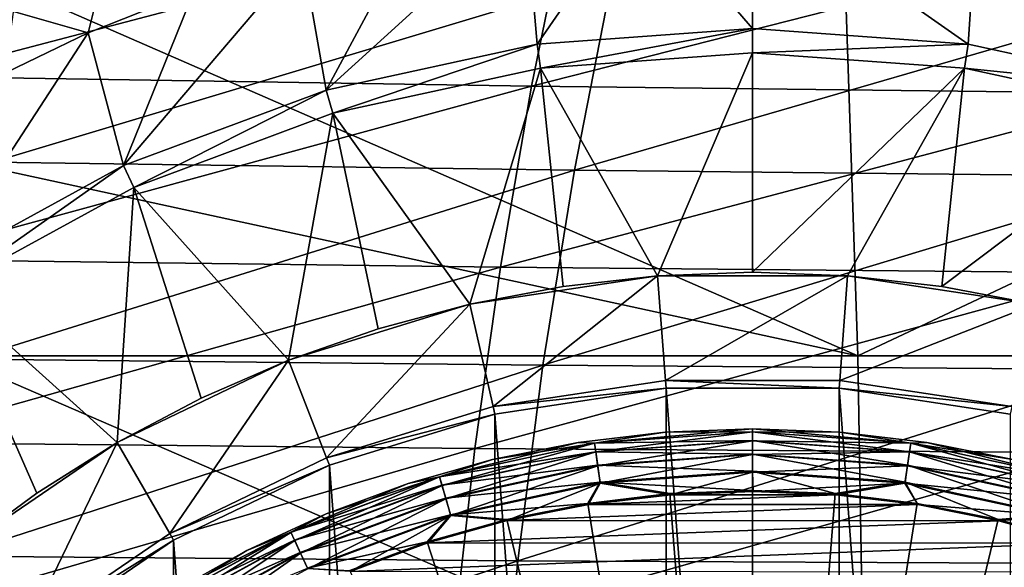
# Model space of a CAD drawing. Header units: metres. Extents: x -59 to 113, y -107 to 107.
# Tile 158 of 192: x 42 to 50, y 8 to 12. Entities that reach past the tile are written whole.
import ezdxf

# ---------------------------------------------------------------- set-up
doc = ezdxf.new("R2010")
doc.units = ezdxf.units.M
doc.layers.add('solid_20_382_333_XXX', color=7, linetype='CONTINUOUS')

msp = doc.modelspace()

# ---------------------------------------------------------------- linework, layer by layer
at = {"layer": 'solid_20_382_333_XXX'}
for points in [[(41.33234, 11.71069, 27.173502), (41.536518, 13.168791, 27.274988), (46.528297, 13.076337, 27.313337)], [(46.278938, 11.970403, -55), (46.185459, 13.050788, -55), (47.090584, 13.144902, -55)], [(47.99995, 12.093497, -55), (46.278938, 11.970403, -55), (47.090584, 13.144902, -55)], [(47.99995, 12.093497, -55), (47.090584, 13.144902, -55), (48, 13.176327, -55)], [(49.720947, 11.970419, -55), (47.99995, 12.093497, -55), (48, 13.176327, -55)], [(49.720947, 11.970419, -55), (48, 13.176327, -55), (49.794159, 13.053605, -55)], [(41.33234, 11.71069, 27.173502), (46.528297, 13.076337, 27.313337), (46.234989, 11.634294, 27.217308)], [(46.234989, 11.634294, 27.217308), (46.528297, 13.076337, 27.313337), (51.606358, 13.000532, 27.366379)], [(44.592907, 11.603635, -55), (45.28891, 12.894402, -55), (46.185459, 13.050788, -55)], [(46.278938, 11.970403, -55), (44.592907, 11.603635, -55), (46.185459, 13.050788, -55)], [(46.234989, 11.634294, 27.217308), (51.606358, 13.000532, 27.366379), (51.22871, 11.575367, 27.277592)], [(51.407013, 11.603659, -55), (49.720947, 11.970419, -55), (49.794159, 13.053605, -55)], [(51.407013, 11.603659, -55), (49.794159, 13.053605, -55), (51.554886, 12.687723, -55)], [(44.592907, 11.603635, -55), (44.405491, 12.676553, -55), (45.28891, 12.894402, -55)], [(42.976097, 11.000591, -55), (43.538979, 12.398178, -55), (44.405491, 12.676553, -55)], [(44.592907, 11.603635, -55), (42.976097, 11.000591, -55), (44.405491, 12.676553, -55)], [(48.840176, 9.482673, -23.577995), (41.591419, 12.644617, -23.438208), (41.591419, 11.055748, -23.438208)], [(48.735359, 12.644617, -23.577194), (41.591419, 12.644617, -23.438208), (48.840176, 9.482673, -23.577995)], [(42.143604, 12.595835, 31.832302), (41.925903, 11.027164, 31.935442), (46.881245, 12.515496, 31.792044)], [(42.694016, 12.060766, -55), (42.077763, 12.236198, -52.631134), (42.836514, 12.638369, -52.299656)], [(42.694016, 12.060766, -55), (42.836514, 12.638369, -52.299656), (43.538979, 12.398178, -55)], [(55.559467, 12.644617, -23.741938), (48.735359, 12.644617, -23.577194), (48.840176, 9.482673, -23.577995)], [(55.559467, 12.644617, -23.741938), (48.840176, 9.482673, -23.577995), (55.759727, 9.482673, -23.744137)], [(41.925903, 11.027164, 31.935442), (46.576965, 10.962809, 31.889629), (46.881245, 12.515496, 31.792044)], [(46.881245, 12.515496, 31.792044), (46.576965, 10.962809, 31.889629), (51.701805, 12.45032, 31.737581)], [(42.391476, 12.484605, -52.207325), (41.142033, 11.736467, -52.754177), (41.763718, 12.255225, -52.178562)], [(41.335613, 11.779553, -52.970951), (41.142033, 11.736467, -52.754177), (42.391476, 12.484605, -52.207325)], [(42.077763, 12.236198, -52.631134), (41.335613, 11.779553, -52.970951), (42.391476, 12.484605, -52.207325)], [(46.576965, 10.962809, 31.889629), (51.314243, 10.914125, 31.827974), (51.701805, 12.45032, 31.737581)], [(42.976097, 11.000591, -55), (42.694016, 12.060766, -55), (43.538979, 12.398178, -55)], [(41.874134, 11.665735, -55), (42.077763, 12.236198, -52.631134), (42.694016, 12.060766, -55)], [(41.461693, 10.173646, -55), (41.874134, 11.665735, -55), (42.694016, 12.060766, -55)], [(42.976097, 11.000591, -55), (41.461693, 10.173646, -55), (42.694016, 12.060766, -55)], [(46.278957, 11.970407, -55.227642), (46.278938, 11.970403, -55), (47.99995, 12.093497, -55)], [(48, 12.093496, -55.227642), (46.278957, 11.970407, -55.227642), (47.99995, 12.093497, -55)], [(46.306454, 11.778875, -55.421139), (46.278957, 11.970407, -55.227642), (48, 12.093496, -55.227642)], [(46.306454, 11.778875, -55.421139), (48, 12.093496, -55.227642), (48, 11.9, -55.421139)], [(48, 12.093496, -55.227642), (47.99995, 12.093497, -55), (49.720947, 11.970419, -55)], [(49.721043, 11.970407, -55.227642), (48, 12.093496, -55.227642), (49.720947, 11.970419, -55)], [(48, 11.9, -55.421139), (48, 12.093496, -55.227642), (49.721043, 11.970407, -55.227642)], [(46.278957, 11.970407, -55.227642), (44.592846, 11.603618, -55.227642), (46.278938, 11.970403, -55)], [(44.647381, 11.417967, -55.421139), (44.592846, 11.603618, -55.227642), (46.278957, 11.970407, -55.227642)], [(44.592846, 11.603618, -55.227642), (44.592907, 11.603635, -55), (46.278938, 11.970403, -55)], [(46.306454, 11.778875, -55.421139), (44.647381, 11.417967, -55.421139), (46.278957, 11.970407, -55.227642)], [(49.693546, 11.778875, -55.421139), (48, 11.9, -55.421139), (49.721043, 11.970407, -55.227642)], [(49.693546, 11.778875, -55.421139), (49.721043, 11.970407, -55.227642), (51.407154, 11.603618, -55.227642)], [(49.721043, 11.970407, -55.227642), (49.720947, 11.970419, -55), (51.407013, 11.603659, -55)], [(51.407154, 11.603618, -55.227642), (49.721043, 11.970407, -55.227642), (51.407013, 11.603659, -55)], [(46.306488, 11.77888, -65.25), (46.306454, 11.778875, -55.421139), (48, 11.9, -55.421139)], [(48, 11.9, -65.25), (46.306488, 11.77888, -65.25), (48, 11.9, -55.421139)], [(47.24144, 10.121614, -67), (46.306488, 11.77888, -65.25), (48, 11.9, -65.25)], [(48, 10.15, -67), (47.24144, 10.121614, -67), (48, 11.9, -65.25)], [(48, 11.9, -65.25), (48, 11.9, -55.421139), (49.693546, 11.778875, -55.421139)], [(49.693512, 11.77888, -65.25), (48, 11.9, -65.25), (49.693546, 11.778875, -55.421139)], [(48, 10.15, -67), (48, 11.9, -65.25), (49.693512, 11.77888, -65.25)], [(46.306488, 11.77888, -65.25), (44.647335, 11.417953, -65.25), (46.306454, 11.778875, -55.421139)], [(45.741444, 9.895525, -67), (44.647335, 11.417953, -65.25), (46.306488, 11.77888, -65.25)], [(44.647335, 11.417953, -65.25), (44.647381, 11.417967, -55.421139), (46.306454, 11.778875, -55.421139)], [(46.487255, 10.036638, -67), (45.741444, 9.895525, -67), (46.306488, 11.77888, -65.25)], [(47.24144, 10.121614, -67), (46.487255, 10.036638, -67), (46.306488, 11.77888, -65.25)], [(48.75856, 10.121614, -67), (48, 10.15, -67), (49.693512, 11.77888, -65.25)], [(49.512745, 10.036638, -67), (48.75856, 10.121614, -67), (49.693512, 11.77888, -65.25)], [(49.512745, 10.036638, -67), (49.693512, 11.77888, -65.25), (51.352665, 11.417953, -65.25)], [(49.693512, 11.77888, -65.25), (49.693546, 11.778875, -55.421139), (51.352619, 11.417967, -55.421139)], [(51.352665, 11.417953, -65.25), (49.693512, 11.77888, -65.25), (51.352619, 11.417967, -55.421139)], [(51.352619, 11.417967, -55.421139), (49.693546, 11.778875, -55.421139), (51.407154, 11.603618, -55.227642)], [(41.161427, 10.251313, 27.084068), (41.33234, 11.71069, 27.173502), (46.234989, 11.634294, 27.217308)], [(41.161427, 10.251313, 27.084068), (46.234989, 11.634294, 27.217308), (45.985676, 10.189529, 27.132736)], [(42.976173, 11.000627, -55.227642), (42.976097, 11.000591, -55), (44.592907, 11.603635, -55)], [(44.592846, 11.603618, -55.227642), (42.976173, 11.000627, -55.227642), (44.592907, 11.603635, -55)], [(43.056561, 10.824621, -55.421139), (42.976173, 11.000627, -55.227642), (44.592846, 11.603618, -55.227642)], [(44.647381, 11.417967, -55.421139), (43.056561, 10.824621, -55.421139), (44.592846, 11.603618, -55.227642)], [(45.985676, 10.189529, 27.132736), (46.234989, 11.634294, 27.217308), (51.22871, 11.575367, 27.277592)], [(45.985676, 10.189529, 27.132736), (51.22871, 11.575367, 27.277592), (50.902184, 10.145367, 27.199396)], [(43.056602, 10.824639, -65.25), (43.056561, 10.824621, -55.421139), (44.647381, 11.417967, -55.421139)], [(44.647335, 11.417953, -65.25), (43.056602, 10.824639, -65.25), (44.647381, 11.417967, -55.421139)], [(44.291798, 9.448373, -67), (43.056602, 10.824639, -65.25), (44.647335, 11.417953, -65.25)], [(45.008205, 9.699056, -67), (44.291798, 9.448373, -67), (44.647335, 11.417953, -65.25)], [(45.741444, 9.895525, -67), (45.008205, 9.699056, -67), (44.647335, 11.417953, -65.25)], [(50.258556, 9.895525, -67), (49.512745, 10.036638, -67), (51.352665, 11.417953, -65.25)], [(48.840176, 9.482673, -23.577995), (41.591419, 11.055748, -23.438208), (41.591419, 9.482673, -23.438208)], [(41.925903, 11.027164, 31.935442), (41.748734, 9.456836, 32.024681), (46.576965, 10.962809, 31.889629)], [(41.461754, 10.173692, -55.227642), (41.461693, 10.173646, -55), (42.976097, 11.000591, -55)], [(42.976173, 11.000627, -55.227642), (41.461754, 10.173692, -55.227642), (42.976097, 11.000591, -55)], [(41.566376, 10.010917, -55.421139), (41.461754, 10.173692, -55.227642), (42.976173, 11.000627, -55.227642)], [(43.056561, 10.824621, -55.421139), (41.566376, 10.010917, -55.421139), (42.976173, 11.000627, -55.227642)], [(41.748734, 9.456836, 32.024681), (46.324696, 9.406764, 31.974007), (46.576965, 10.962809, 31.889629)], [(46.576965, 10.962809, 31.889629), (46.324696, 9.406764, 31.974007), (51.314243, 10.914125, 31.827974)], [(46.324696, 9.406764, 31.974007), (50.986244, 9.37219, 31.906141), (51.314243, 10.914125, 31.827974)], [(43.056602, 10.824639, -65.25), (41.566368, 10.010914, -65.25), (43.056561, 10.824621, -55.421139)], [(42.924995, 8.790154, -67), (41.566368, 10.010914, -65.25), (43.056602, 10.824639, -65.25)], [(41.566368, 10.010914, -65.25), (41.566376, 10.010917, -55.421139), (43.056561, 10.824621, -55.421139)], [(43.596096, 9.144841, -67), (42.924995, 8.790154, -67), (43.056602, 10.824639, -65.25)], [(44.291798, 9.448373, -67), (43.596096, 9.144841, -67), (43.056602, 10.824639, -65.25)], [(41.023781, 8.790663, 27.006685), (41.161427, 10.251313, 27.084068), (45.985676, 10.189529, 27.132736)], [(41.023781, 8.790663, 27.006685), (45.985676, 10.189529, 27.132736), (45.780361, 8.742044, 27.059622)], [(45.780361, 8.742044, 27.059622), (45.985676, 10.189529, 27.132736), (50.902184, 10.145367, 27.199396)], [(47.24144, 10.121614, -75.099998), (47.24144, 10.121614, -67), (48, 10.15, -67)], [(47.24144, 10.121614, -75.099998), (48, 10.15, -67), (48.75856, 10.121614, -67)], [(45.741444, 9.895525, -75.099998), (46.487255, 10.036638, -67), (47.24144, 10.121614, -67)], [(47.24144, 10.121614, -75.099998), (45.741444, 9.895525, -75.099998), (47.24144, 10.121614, -67)], [(45.927792, 9.078815, -75.937698), (45.741444, 9.895525, -75.099998), (47.24144, 10.121614, -75.099998)], [(45.780361, 8.742044, 27.059622), (50.902184, 10.145367, 27.199396), (50.626778, 8.710532, 27.131788)], [(47.304089, 9.28626, -75.937698), (45.927792, 9.078815, -75.937698), (47.24144, 10.121614, -75.099998)], [(48.75856, 10.121614, -75.099998), (47.24144, 10.121614, -75.099998), (48.75856, 10.121614, -67)], [(47.304089, 9.28626, -75.937698), (47.24144, 10.121614, -75.099998), (48.75856, 10.121614, -75.099998)], [(48.695911, 9.28626, -75.937698), (47.304089, 9.28626, -75.937698), (48.75856, 10.121614, -75.099998)], [(48.695911, 9.28626, -75.937698), (48.75856, 10.121614, -75.099998), (50.258556, 9.895525, -75.099998)], [(48.75856, 10.121614, -75.099998), (48.75856, 10.121614, -67), (49.512745, 10.036638, -67)], [(48.75856, 10.121614, -75.099998), (49.512745, 10.036638, -67), (50.258556, 9.895525, -67)], [(50.258556, 9.895525, -75.099998), (48.75856, 10.121614, -75.099998), (50.258556, 9.895525, -67)], [(42.28231, 8.38633, -67), (41.671555, 7.935572, -67), (41.566368, 10.010914, -65.25)], [(42.924995, 8.790154, -67), (42.28231, 8.38633, -67), (41.566368, 10.010914, -65.25)], [(45.741444, 9.895525, -75.099998), (45.741444, 9.895525, -67), (46.487255, 10.036638, -67)], [(44.291798, 9.448373, -75.099998), (45.008205, 9.699056, -67), (45.741444, 9.895525, -67)], [(45.741444, 9.895525, -75.099998), (44.291798, 9.448373, -75.099998), (45.741444, 9.895525, -67)], [(44.597862, 8.668586, -75.937698), (44.291798, 9.448373, -75.099998), (45.741444, 9.895525, -75.099998)], [(45.927792, 9.078815, -75.937698), (44.597862, 8.668586, -75.937698), (45.741444, 9.895525, -75.099998)], [(50.072208, 9.078815, -75.937698), (48.695911, 9.28626, -75.937698), (50.258556, 9.895525, -75.099998)], [(44.291798, 9.448373, -75.099998), (44.291798, 9.448373, -67), (45.008205, 9.699056, -67)], [(48.893719, 6.320729, -23.577755), (41.591419, 9.482673, -23.438208), (41.591419, 6.320729, -23.438208)], [(48.840176, 9.482673, -23.577995), (41.591419, 9.482673, -23.438208), (48.893719, 6.320729, -23.577755)], [(41.748734, 9.456836, 32.024681), (41.612099, 7.884846, 32.100021), (46.324696, 9.406764, 31.974007)], [(42.924995, 8.790154, -75.099998), (43.596096, 9.144841, -67), (44.291798, 9.448373, -67)], [(44.291798, 9.448373, -75.099998), (42.924995, 8.790154, -75.099998), (44.291798, 9.448373, -67)], [(43.343826, 8.064673, -75.937698), (42.924995, 8.790154, -75.099998), (44.291798, 9.448373, -75.099998)], [(44.597862, 8.668586, -75.937698), (43.343826, 8.064673, -75.937698), (44.291798, 9.448373, -75.099998)], [(55.759727, 9.482673, -23.744137), (48.840176, 9.482673, -23.577995), (48.893719, 6.320729, -23.577755)], [(55.759727, 9.482673, -23.744137), (48.893719, 6.320729, -23.577755), (55.861973, 6.320729, -23.743923)], [(41.612099, 7.884846, 32.100021), (46.124428, 7.847363, 32.045174), (46.324696, 9.406764, 31.974007)], [(46.324696, 9.406764, 31.974007), (46.124428, 7.847363, 32.045174), (50.986244, 9.37219, 31.906141)], [(46.124428, 7.847363, 32.045174), (50.717808, 7.824512, 31.972084), (50.986244, 9.37219, 31.906141)], [(45.927784, 9.078813, -76), (45.927792, 9.078815, -75.937698), (47.304089, 9.28626, -75.937698)], [(45.927784, 9.078813, -76), (47.304089, 9.28626, -75.937698), (47.304096, 9.286258, -76)], [(45.927784, 9.078813, -76), (47.304096, 9.286258, -76), (47.308758, 9.224133, -76)], [(47.304096, 9.286258, -76), (47.304089, 9.28626, -75.937698), (48.695911, 9.28626, -75.937698)], [(47.304096, 9.286258, -76), (48.695911, 9.28626, -75.937698), (48.695904, 9.286258, -76)], [(47.304096, 9.286258, -76), (48.691242, 9.224133, -76), (47.308758, 9.224133, -76)], [(47.304096, 9.286258, -76), (48.695904, 9.286258, -76), (48.691242, 9.224133, -76)], [(48.695904, 9.286258, -76), (50.072216, 9.078813, -76), (48.691242, 9.224133, -76)], [(48.695904, 9.286258, -76), (48.695911, 9.28626, -75.937698), (50.072208, 9.078815, -75.937698)], [(48.695904, 9.286258, -76), (50.072208, 9.078815, -75.937698), (50.072216, 9.078813, -76)], [(45.927784, 9.078813, -76), (47.308758, 9.224133, -76), (45.941677, 9.018082, -76)], [(45.941708, 9.018089, -77), (45.941677, 9.018082, -76), (47.308758, 9.224133, -76)], [(47.308781, 9.224136, -77), (45.941708, 9.018089, -77), (47.308758, 9.224133, -76)], [(47.308731, -9.224132, -77), (45.941708, 9.018089, -77), (47.308781, 9.224136, -77)], [(47.308731, -9.224132, -77), (47.308781, 9.224136, -77), (48.691219, -9.224136, -77)], [(47.308781, 9.224136, -77), (47.308758, 9.224133, -76), (48.691242, 9.224133, -76)], [(48.691269, 9.224132, -77), (47.308781, 9.224136, -77), (48.691242, 9.224133, -76)], [(48.691219, -9.224136, -77), (47.308781, 9.224136, -77), (48.691269, 9.224132, -77)], [(48.691219, -9.224136, -77), (48.691269, 9.224132, -77), (50.058292, -9.018089, -77)], [(48.691269, 9.224132, -77), (48.691242, 9.224133, -76), (50.058323, 9.018082, -76)], [(50.072216, 9.078813, -76), (50.058323, 9.018082, -76), (48.691242, 9.224133, -76)], [(50.058357, 9.018075, -77), (48.691269, 9.224132, -77), (50.058323, 9.018082, -76)], [(50.058292, -9.018089, -77), (48.691269, 9.224132, -77), (50.058357, 9.018075, -77)], [(42.924995, 8.790154, -75.099998), (42.924995, 8.790154, -67), (43.596096, 9.144841, -67)], [(44.59787, 8.668589, -76), (44.597862, 8.668586, -75.937698), (45.927792, 9.078815, -75.937698)], [(44.59787, 8.668589, -76), (45.927792, 9.078815, -75.937698), (45.927784, 9.078813, -76)], [(44.59787, 8.668589, -76), (45.927784, 9.078813, -76), (45.941677, 9.018082, -76)], [(44.59787, 8.668589, -76), (45.941677, 9.018082, -76), (44.620605, 8.610587, -76)], [(44.620625, 8.610594, -77), (44.620605, 8.610587, -76), (45.941677, 9.018082, -76)], [(45.941708, 9.018089, -77), (44.620625, 8.610594, -77), (45.941677, 9.018082, -76)], [(45.941643, -9.018075, -77), (44.620625, 8.610594, -77), (45.941708, 9.018089, -77)], [(45.941643, -9.018075, -77), (45.941708, 9.018089, -77), (47.308731, -9.224132, -77)], [(46.736858, 8.785332, -18.854061), (47.301708, 8.872563, -18.700001), (47.999992, 8.9, -18.700001)], [(48, 8.875673, -18.854061), (46.736858, 8.785332, -18.854061), (47.999992, 8.9, -18.700001)], [(47.999992, 8.9, -1.691349), (47.999992, 8.9, -18.700001), (47.301708, 8.872563, -18.700001)], [(47.301708, 8.872563, -1.691349), (47.999992, 8.9, -1.691349), (47.301708, 8.872563, -18.700001)], [(48, 8.876064, -1.538501), (47.999992, 8.9, -1.691349), (47.301708, 8.872563, -1.691349)], [(48, 8.875673, -18.854061), (47.999992, 8.9, -18.700001), (48.698277, 8.872565, -18.700001)], [(48.698277, 8.872565, -1.691349), (48.698277, 8.872565, -18.700001), (47.999992, 8.9, -18.700001)], [(47.999992, 8.9, -1.691349), (48.698277, 8.872565, -1.691349), (47.999992, 8.9, -18.700001)], [(49.263195, 8.785719, -1.538501), (48.698277, 8.872565, -1.691349), (47.999992, 8.9, -1.691349)], [(48, 8.876064, -1.538501), (49.263195, 8.785719, -1.538501), (47.999992, 8.9, -1.691349)], [(46.736858, 8.785332, -18.854061), (46.607727, 8.790425, -18.700001), (47.301708, 8.872563, -18.700001)], [(47.301708, 8.872563, -1.691349), (47.301708, 8.872563, -18.700001), (46.607727, 8.790425, -18.700001)], [(46.607727, 8.790425, -1.691349), (47.301708, 8.872563, -1.691349), (46.607727, 8.790425, -18.700001)], [(46.736805, 8.785719, -1.538501), (47.301708, 8.872563, -1.691349), (46.607727, 8.790425, -1.691349)], [(46.736805, 8.785719, -1.538501), (48, 8.876064, -1.538501), (47.301708, 8.872563, -1.691349)], [(48, 8.80646, -1.400161), (48, 8.876064, -1.538501), (46.736805, 8.785719, -1.538501)], [(46.74696, 8.715074, -18.993639), (46.736858, 8.785332, -18.854061), (48, 8.875673, -18.854061)], [(48, 8.804693, -18.993639), (46.74696, 8.715074, -18.993639), (48, 8.875673, -18.854061)], [(49.253288, 8.716823, -1.400161), (49.263195, 8.785719, -1.538501), (48, 8.876064, -1.538501)], [(49.253288, 8.716823, -1.400161), (48, 8.876064, -1.538501), (48, 8.80646, -1.400161)], [(49.263142, 8.785332, -18.854061), (48, 8.875673, -18.854061), (48.698277, 8.872565, -18.700001)], [(48, 8.804693, -18.993639), (48, 8.875673, -18.854061), (49.263142, 8.785332, -18.854061)], [(49.263142, 8.785332, -18.854061), (48.698277, 8.872565, -18.700001), (49.392258, 8.790427, -18.700001)], [(49.392258, 8.790427, -1.691349), (49.392258, 8.790427, -18.700001), (48.698277, 8.872565, -18.700001)], [(48.698277, 8.872565, -1.691349), (49.392258, 8.790427, -1.691349), (48.698277, 8.872565, -18.700001)], [(49.263195, 8.785719, -1.538501), (49.392258, 8.790427, -1.691349), (48.698277, 8.872565, -1.691349)], [(40.919399, 7.328738, 26.941357), (41.023781, 8.790663, 27.006685), (45.780361, 8.742044, 27.059622)], [(40.919399, 7.328738, 26.941357), (45.780361, 8.742044, 27.059622), (45.619038, 7.291839, 26.997967)], [(41.671555, 7.935572, -75.099998), (42.28231, 8.38633, -67), (42.924995, 8.790154, -67)], [(42.924995, 8.790154, -75.099998), (41.671555, 7.935572, -75.099998), (42.924995, 8.790154, -67)], [(42.193867, 7.280641, -75.937698), (41.671555, 7.935572, -75.099998), (42.924995, 8.790154, -75.099998)], [(43.343826, 8.064673, -75.937698), (42.193867, 7.280641, -75.937698), (42.924995, 8.790154, -75.099998)], [(45.499325, 8.516521, -1.538501), (46.736805, 8.785719, -1.538501), (45.922329, 8.654091, -1.691349)], [(46.746712, 8.716823, -1.400161), (46.736805, 8.785719, -1.538501), (45.499325, 8.516521, -1.538501)], [(45.499435, 8.516147, -18.854061), (45.922329, 8.654091, -18.700001), (46.607727, 8.790425, -18.700001)], [(46.736858, 8.785332, -18.854061), (45.499435, 8.516147, -18.854061), (46.607727, 8.790425, -18.700001)], [(45.519432, 8.448041, -18.993639), (45.499435, 8.516147, -18.854061), (46.736858, 8.785332, -18.854061)], [(46.74696, 8.715074, -18.993639), (45.519432, 8.448041, -18.993639), (46.736858, 8.785332, -18.854061)], [(45.619038, 7.291839, 26.997967), (45.780361, 8.742044, 27.059622), (50.626778, 8.710532, 27.131788)], [(46.607727, 8.790425, -1.691349), (46.607727, 8.790425, -18.700001), (45.922329, 8.654091, -18.700001)], [(45.922329, 8.654091, -1.691349), (46.607727, 8.790425, -1.691349), (45.922329, 8.654091, -18.700001)], [(46.736805, 8.785719, -1.538501), (46.607727, 8.790425, -1.691349), (45.922329, 8.654091, -1.691349)], [(48, 8.80646, -1.400161), (46.736805, 8.785719, -1.538501), (46.746712, 8.716823, -1.400161)], [(48, 8.80646, -1.400161), (46.746712, 8.716823, -1.400161), (48, 8.697863, -1.289755)], [(46.762711, 8.605527, -19.104416), (46.74696, 8.715074, -18.993639), (48, 8.804693, -18.993639)], [(48, 8.694019, -19.104416), (46.762711, 8.605527, -19.104416), (48, 8.804693, -18.993639)], [(48, 8.80646, -1.400161), (48, 8.697863, -1.289755), (49.237835, 8.609331, -1.289755)], [(49.253288, 8.716823, -1.400161), (48, 8.80646, -1.400161), (49.237835, 8.609331, -1.289755)], [(49.25304, 8.715074, -18.993639), (48, 8.804693, -18.993639), (49.263142, 8.785332, -18.854061)], [(48, 8.694019, -19.104416), (48, 8.804693, -18.993639), (49.25304, 8.715074, -18.993639)], [(49.25304, 8.715074, -18.993639), (49.263142, 8.785332, -18.854061), (50.500565, 8.516147, -18.854061)], [(50.481068, 8.449737, -1.400161), (49.263195, 8.785719, -1.538501), (49.253288, 8.716823, -1.400161)], [(49.263142, 8.785332, -18.854061), (49.392258, 8.790427, -18.700001), (50.077656, 8.654095, -18.700001)], [(50.500565, 8.516147, -18.854061), (49.263142, 8.785332, -18.854061), (50.077656, 8.654095, -18.700001)], [(49.263195, 8.785719, -1.538501), (50.500675, 8.516521, -1.538501), (49.392258, 8.790427, -1.691349)], [(50.481068, 8.449737, -1.400161), (50.500675, 8.516521, -1.538501), (49.263195, 8.785719, -1.538501)], [(50.077656, 8.654095, -1.691349), (50.077656, 8.654095, -18.700001), (49.392258, 8.790427, -18.700001)], [(49.392258, 8.790427, -1.691349), (50.077656, 8.654095, -1.691349), (49.392258, 8.790427, -18.700001)], [(50.500675, 8.516521, -1.538501), (50.077656, 8.654095, -1.691349), (49.392258, 8.790427, -1.691349)], [(43.343849, 8.064685, -76), (43.343826, 8.064673, -75.937698), (44.597862, 8.668586, -75.937698)], [(43.343849, 8.064685, -76), (44.597862, 8.668586, -75.937698), (44.59787, 8.668589, -76)], [(43.343849, 8.064685, -76), (44.59787, 8.668589, -76), (44.620605, 8.610587, -76)], [(45.499435, 8.516147, -18.854061), (45.249744, 8.464401, -18.700001), (45.922329, 8.654091, -18.700001)], [(45.922329, 8.654091, -1.691349), (45.922329, 8.654091, -18.700001), (45.249744, 8.464401, -18.700001)], [(45.249744, 8.464401, -1.691349), (45.922329, 8.654091, -1.691349), (45.249744, 8.464401, -18.700001)], [(45.499325, 8.516521, -1.538501), (45.922329, 8.654091, -1.691349), (45.249744, 8.464401, -1.691349)], [(46.746712, 8.716823, -1.400161), (45.499325, 8.516521, -1.538501), (45.518932, 8.449737, -1.400161)], [(46.746712, 8.716823, -1.400161), (45.518932, 8.449737, -1.400161), (46.762165, 8.609331, -1.289755)], [(45.550613, 8.341851, -19.104416), (45.519432, 8.448041, -18.993639), (46.74696, 8.715074, -18.993639)], [(46.762711, 8.605527, -19.104416), (45.550613, 8.341851, -19.104416), (46.74696, 8.715074, -18.993639)], [(45.619038, 7.291839, 26.997967), (50.626778, 8.710532, 27.131788), (50.402493, 7.270863, 27.074772)], [(46.746712, 8.716823, -1.400161), (46.762165, 8.609331, -1.289755), (48, 8.697863, -1.289755)], [(48, 8.697863, -1.289755), (46.762165, 8.609331, -1.289755), (48, 8.560692, -1.217874)], [(48, 8.694019, -19.104416), (46.782566, 8.467436, -19.175528), (46.762711, 8.605527, -19.104416)], [(48, 8.694019, -19.104416), (48, 8.554508, -19.175528), (46.782566, 8.467436, -19.175528)], [(49.237289, 8.605527, -19.104416), (48, 8.694019, -19.104416), (49.25304, 8.715074, -18.993639)], [(48, 8.697863, -1.289755), (48, 8.560692, -1.217874), (49.218315, 8.473557, -1.217874)], [(49.237835, 8.609331, -1.289755), (48, 8.697863, -1.289755), (49.218315, 8.473557, -1.217874)], [(49.237289, 8.605527, -19.104416), (48, 8.554508, -19.175528), (48, 8.694019, -19.104416)], [(49.237289, 8.605527, -19.104416), (49.25304, 8.715074, -18.993639), (50.480568, 8.448041, -18.993639)], [(49.253288, 8.716823, -1.400161), (49.237835, 8.609331, -1.289755), (50.45047, 8.345538, -1.289755)], [(50.480568, 8.448041, -18.993639), (49.25304, 8.715074, -18.993639), (50.500565, 8.516147, -18.854061)], [(50.481068, 8.449737, -1.400161), (49.253288, 8.716823, -1.400161), (50.45047, 8.345538, -1.289755)], [(43.343849, 8.064685, -76), (44.620605, 8.610587, -76), (43.374962, 8.010709, -76)], [(43.374985, 8.010722, -77), (43.374962, 8.010709, -76), (44.620605, 8.610587, -76)], [(44.620625, 8.610594, -77), (43.374985, 8.010722, -77), (44.620605, 8.610587, -76)], [(44.620586, -8.610579, -77), (43.374985, 8.010722, -77), (44.620625, 8.610594, -77)], [(44.620586, -8.610579, -77), (44.620625, 8.610594, -77), (45.941643, -9.018075, -77)], [(45.518932, 8.449737, -1.400161), (45.54953, 8.345538, -1.289755), (46.762165, 8.609331, -1.289755)], [(46.762165, 8.609331, -1.289755), (45.54953, 8.345538, -1.289755), (46.781685, 8.473557, -1.217874)], [(46.762711, 8.605527, -19.104416), (45.589916, 8.207991, -19.175528), (45.550613, 8.341851, -19.104416)], [(46.762711, 8.605527, -19.104416), (46.782566, 8.467436, -19.175528), (45.589916, 8.207991, -19.175528)], [(46.762165, 8.609331, -1.289755), (46.781685, 8.473557, -1.217874), (48, 8.560692, -1.217874)], [(49.237289, 8.605527, -19.104416), (49.217434, 8.467436, -19.175528), (48, 8.554508, -19.175528)], [(50.449387, 8.341851, -19.104416), (49.217434, 8.467436, -19.175528), (49.237289, 8.605527, -19.104416)], [(49.237835, 8.609331, -1.289755), (49.218315, 8.473557, -1.217874), (50.411827, 8.213923, -1.217874)], [(50.449387, 8.341851, -19.104416), (49.237289, 8.605527, -19.104416), (50.480568, 8.448041, -18.993639)], [(50.45047, 8.345538, -1.289755), (49.237835, 8.609331, -1.289755), (50.411827, 8.213923, -1.217874)], [(44.312748, 8.073953, -1.538501), (45.499325, 8.516521, -1.538501), (44.594112, 8.222526, -1.691349)], [(45.518932, 8.449737, -1.400161), (45.499325, 8.516521, -1.538501), (44.312748, 8.073953, -1.538501)], [(45.499435, 8.516147, -18.854061), (44.312912, 8.073597, -18.854061), (45.249744, 8.464401, -18.700001)], [(44.3424, 8.00903, -18.993639), (44.312912, 8.073597, -18.854061), (45.499435, 8.516147, -18.854061)], [(45.519432, 8.448041, -18.993639), (44.3424, 8.00903, -18.993639), (45.499435, 8.516147, -18.854061)], [(45.499325, 8.516521, -1.538501), (45.249744, 8.464401, -1.691349), (44.594112, 8.222526, -1.691349)], [(48, 8.560692, -1.217874), (46.781685, 8.473557, -1.217874), (47.999992, 8.408726, -1.191425)], [(46.782566, 8.467436, -19.175528), (48, 8.554508, -19.175528), (47.344521, 8.374385, -19.200001)], [(48, 8.554508, -19.175528), (48.004406, 8.399999, -19.200001), (47.344521, 8.374385, -19.200001)], [(48, 8.560692, -1.217874), (47.999992, 8.408726, -1.191425), (48.659733, 8.382806, -1.191425)], [(49.218315, 8.473557, -1.217874), (48, 8.560692, -1.217874), (48.659733, 8.382806, -1.191425)], [(48, 8.554508, -19.175528), (49.217434, 8.467436, -19.175528), (48.004406, 8.399999, -19.200001)], [(45.518932, 8.449737, -1.400161), (44.312748, 8.073953, -1.538501), (44.341663, 8.010637, -1.400161)], [(44.312912, 8.073597, -18.854061), (44.594112, 8.222526, -18.700001), (45.249744, 8.464401, -18.700001)], [(45.518932, 8.449737, -1.400161), (44.341663, 8.010637, -1.400161), (45.54953, 8.345538, -1.289755)], [(44.388374, 7.908359, -19.104416), (44.3424, 8.00903, -18.993639), (45.519432, 8.448041, -18.993639)], [(45.550613, 8.341851, -19.104416), (44.388374, 7.908359, -19.104416), (45.519432, 8.448041, -18.993639)], [(45.249744, 8.464401, -1.691349), (45.249744, 8.464401, -18.700001), (44.594112, 8.222526, -18.700001)], [(44.594112, 8.222526, -1.691349), (45.249744, 8.464401, -1.691349), (44.594112, 8.222526, -18.700001)], [(45.54953, 8.345538, -1.289755), (45.588173, 8.213923, -1.217874), (46.781685, 8.473557, -1.217874)], [(46.781685, 8.473557, -1.217874), (45.588173, 8.213923, -1.217874), (46.684578, 8.3052, -1.191425)], [(45.589916, 8.207991, -19.175528), (46.782566, 8.467436, -19.175528), (46.040947, 8.16836, -19.200001)], [(46.782566, 8.467436, -19.175528), (46.688641, 8.297007, -19.200001), (46.040947, 8.16836, -19.200001)], [(46.781685, 8.473557, -1.217874), (46.684578, 8.3052, -1.191425), (47.340252, 8.382804, -1.191425)], [(46.782566, 8.467436, -19.175528), (47.344521, 8.374385, -19.200001), (46.688641, 8.297007, -19.200001)], [(46.781685, 8.473557, -1.217874), (47.340252, 8.382804, -1.191425), (47.999992, 8.408726, -1.191425)], [(49.217434, 8.467436, -19.175528), (48.664265, 8.373693, -19.200001), (48.004406, 8.399999, -19.200001)], [(49.218315, 8.473557, -1.217874), (48.659733, 8.382806, -1.191425), (49.315407, 8.305202, -1.191425)], [(49.217434, 8.467436, -19.175528), (49.320057, 8.295628, -19.200001), (48.664265, 8.373693, -19.200001)], [(49.217434, 8.467436, -19.175528), (50.410084, 8.207991, -19.175528), (49.320057, 8.295628, -19.200001)], [(50.449387, 8.341851, -19.104416), (50.410084, 8.207991, -19.175528), (49.217434, 8.467436, -19.175528)], [(49.218315, 8.473557, -1.217874), (49.315407, 8.305202, -1.191425), (49.962971, 8.176394, -1.191425)], [(50.411827, 8.213923, -1.217874), (49.218315, 8.473557, -1.217874), (49.962971, 8.176394, -1.191425)], [(41.671555, 7.935572, -75.099998), (41.671555, 7.935572, -67), (42.28231, 8.38633, -67)], [(44.341663, 8.010637, -1.400161), (44.386776, 7.911854, -1.289755), (45.54953, 8.345538, -1.289755)], [(45.54953, 8.345538, -1.289755), (44.386776, 7.911854, -1.289755), (45.588173, 8.213923, -1.217874)], [(45.550613, 8.341851, -19.104416), (44.446327, 7.781455, -19.175528), (44.388374, 7.908359, -19.104416)], [(45.550613, 8.341851, -19.104416), (45.589916, 8.207991, -19.175528), (44.446327, 7.781455, -19.175528)], [(48, 0, -1.04465), (47.340252, 8.382804, -1.191425), (46.684578, 8.3052, -1.191425)], [(46.688641, 8.297007, -19.200001), (47.344521, 8.374385, -19.200001), (48.664265, 8.373693, -19.200001)], [(46.688641, 8.297007, -19.200001), (48.664265, 8.373693, -19.200001), (49.320057, 8.295628, -19.200001)], [(48, 0, -1.04465), (47.999992, 8.408726, -1.191425), (47.340252, 8.382804, -1.191425)], [(47.344521, 8.374385, -19.200001), (48.004406, 8.399999, -19.200001), (48.664265, 8.373693, -19.200001)], [(48, 0, -1.04465), (48.659733, 8.382806, -1.191425), (47.999992, 8.408726, -1.191425)], [(48, 0, -1.04465), (49.315407, 8.305202, -1.191425), (48.659733, 8.382806, -1.191425)], [(45.588173, 8.213923, -1.217874), (46.037014, 8.176391, -1.191425), (46.684578, 8.3052, -1.191425)], [(48, 0, -1.04465), (46.684578, 8.3052, -1.191425), (46.037014, 8.176391, -1.191425)], [(46.040947, 8.16836, -19.200001), (46.688641, 8.297007, -19.200001), (49.320057, 8.295628, -19.200001)], [(46.040947, 8.16836, -19.200001), (49.320057, 8.295628, -19.200001), (49.967609, 8.166303, -19.200001)], [(48, 0, -1.04465), (49.962971, 8.176394, -1.191425), (49.315407, 8.305202, -1.191425)], [(50.410084, 8.207991, -19.175528), (49.967609, 8.166303, -19.200001), (49.320057, 8.295628, -19.200001)], [(44.312912, 8.073597, -18.854061), (43.95948, 7.929956, -18.700001), (44.594112, 8.222526, -18.700001)], [(44.594112, 8.222526, -1.691349), (44.594112, 8.222526, -18.700001), (43.95948, 7.929956, -18.700001)], [(43.95948, 7.929955, -1.691349), (44.594112, 8.222526, -1.691349), (43.95948, 7.929956, -18.700001)], [(44.312748, 8.073953, -1.538501), (44.594112, 8.222526, -1.691349), (43.95948, 7.929955, -1.691349)], [(44.386776, 7.911854, -1.289755), (44.44376, 7.787079, -1.217874), (45.588173, 8.213923, -1.217874)], [(45.588173, 8.213923, -1.217874), (44.44376, 7.787079, -1.217874), (45.401554, 7.997172, -1.191425)], [(44.446327, 7.781455, -19.175528), (45.589916, 8.207991, -19.175528), (44.785671, 7.760676, -19.200001)], [(45.589916, 8.207991, -19.175528), (45.405273, 7.989203, -19.200001), (44.785671, 7.760676, -19.200001)], [(45.588173, 8.213923, -1.217874), (45.401554, 7.997172, -1.191425), (46.037014, 8.176391, -1.191425)], [(45.589916, 8.207991, -19.175528), (46.040947, 8.16836, -19.200001), (45.405273, 7.989203, -19.200001)], [(50.411827, 8.213923, -1.217874), (49.962971, 8.176394, -1.191425), (50.598431, 7.997177, -1.191425)], [(50.410084, 8.207991, -19.175528), (50.603092, 7.986482, -19.200001), (49.967609, 8.166303, -19.200001)], [(48, 0, -1.04465), (46.037014, 8.176391, -1.191425), (45.401554, 7.997172, -1.191425)], [(45.405273, 7.989203, -19.200001), (46.040947, 8.16836, -19.200001), (49.967609, 8.166303, -19.200001)], [(45.405273, 7.989203, -19.200001), (49.967609, 8.166303, -19.200001), (50.603092, 7.986482, -19.200001)], [(48, 0, -1.04465), (50.598431, 7.997177, -1.191425), (49.962971, 8.176394, -1.191425)], [(42.193882, 7.280648, -76), (42.193867, 7.280641, -75.937698), (43.343826, 8.064673, -75.937698)], [(42.193882, 7.280648, -76), (43.343826, 8.064673, -75.937698), (43.343849, 8.064685, -76)], [(42.193882, 7.280648, -76), (43.343849, 8.064685, -76), (43.374962, 8.010709, -76)], [(43.201237, 7.467021, -1.538501), (44.312748, 8.073953, -1.538501), (43.349758, 7.588495, -1.691349)], [(44.341663, 8.010637, -1.400161), (44.312748, 8.073953, -1.538501), (43.201237, 7.467021, -1.538501)], [(44.312912, 8.073597, -18.854061), (43.20145, 7.466692, -18.854061), (43.95948, 7.929956, -18.700001)], [(43.239822, 7.406979, -18.993639), (43.20145, 7.466692, -18.854061), (44.312912, 8.073597, -18.854061)], [(44.3424, 8.00903, -18.993639), (43.239822, 7.406979, -18.993639), (44.312912, 8.073597, -18.854061)], [(44.312748, 8.073953, -1.538501), (43.95948, 7.929955, -1.691349), (43.349758, 7.588495, -1.691349)], [(42.193882, 7.280648, -76), (43.374962, 8.010709, -76), (42.232716, 7.231939, -76)], [(42.232738, 7.231956, -77), (42.232716, 7.231939, -76), (43.374962, 8.010709, -76)], [(43.374985, 8.010722, -77), (42.232738, 7.231956, -77), (43.374962, 8.010709, -76)], [(43.374935, -8.010695, -77), (42.232738, 7.231956, -77), (43.374985, 8.010722, -77)], [(44.341663, 8.010637, -1.400161), (43.201237, 7.467021, -1.538501), (43.238869, 7.408465, -1.400161)], [(44.341663, 8.010637, -1.400161), (43.238869, 7.408465, -1.400161), (44.386776, 7.911854, -1.289755)], [(43.29966, 7.313875, -19.104416), (43.239822, 7.406979, -18.993639), (44.3424, 8.00903, -18.993639)], [(44.388374, 7.908359, -19.104416), (43.29966, 7.313875, -19.104416), (44.3424, 8.00903, -18.993639)], [(43.374935, -8.010695, -77), (43.374985, 8.010722, -77), (44.620586, -8.610579, -77)], [(44.44376, 7.787079, -1.217874), (44.782116, 7.768648, -1.191425), (45.401554, 7.997172, -1.191425)], [(48, 0, -1.04465), (45.401554, 7.997172, -1.191425), (44.782116, 7.768648, -1.191425)], [(44.785671, 7.760676, -19.200001), (45.405273, 7.989203, -19.200001), (50.603092, 7.986482, -19.200001)], [(44.785671, 7.760676, -19.200001), (50.603092, 7.986482, -19.200001), (51.22245, 7.757308, -19.200001)], [(48, 0, -1.04465), (51.217873, 7.768654, -1.191425), (50.598431, 7.997177, -1.191425)], [(42.193867, 7.280641, -75.937698), (41.17363, 6.334003, -75.937698), (41.671555, 7.935572, -75.099998)], [(41.612099, 7.884846, 32.100021), (41.515995, 6.311197, 32.161461), (46.124428, 7.847363, 32.045174)], [(43.20145, 7.466692, -18.854061), (43.349758, 7.588495, -18.700001), (43.95948, 7.929956, -18.700001)], [(43.238869, 7.408465, -1.400161), (43.297581, 7.317108, -1.289755), (44.386776, 7.911854, -1.289755)], [(44.386776, 7.911854, -1.289755), (43.297581, 7.317108, -1.289755), (44.44376, 7.787079, -1.217874)], [(44.388374, 7.908359, -19.104416), (43.375084, 7.19651, -19.175528), (43.29966, 7.313875, -19.104416)], [(43.95948, 7.929955, -1.691349), (43.95948, 7.929956, -18.700001), (43.349758, 7.588495, -18.700001)], [(43.349758, 7.588495, -1.691349), (43.95948, 7.929955, -1.691349), (43.349758, 7.588495, -18.700001)], [(44.388374, 7.908359, -19.104416), (44.446327, 7.781455, -19.175528), (43.375084, 7.19651, -19.175528)], [(41.515995, 6.311197, 32.161461), (45.976166, 6.284604, 32.10313), (46.124428, 7.847363, 32.045174)], [(46.124428, 7.847363, 32.045174), (45.976166, 6.284604, 32.10313), (50.717808, 7.824512, 31.972084)], [(45.976166, 6.284604, 32.10313), (50.508938, 6.271093, 32.025803), (50.717808, 7.824512, 31.972084)]]:
    msp.add_3dface(points, dxfattribs=at)

doc.saveas('drawing.dxf')
